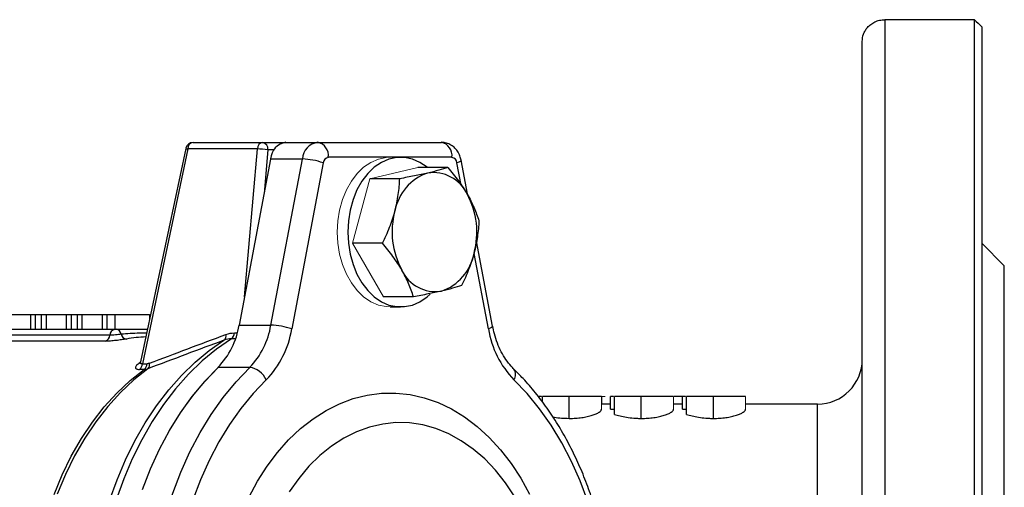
# Model space of a CAD drawing. Header units: millimetres. Extents: x -945 to -13, y -152 to 471.
# Tile 9 of 17: x -371 to -240, y -50 to 13. Entities that reach past the tile are written whole.
import ezdxf

# ---------------------------------------------------------------- set-up
doc = ezdxf.new("R2010")
doc.units = ezdxf.units.MM

msp = doc.modelspace()

# ---------------------------------------------------------------- linework, layer by layer
at = {"color": 0, "linetype": 'Continuous', "lineweight": 25}
for p, q in [((-255.76, 12.91), (-255.76, -151.9)), ((-243.76, 12.91), (-255.76, 12.91)), ((-243.76, -151.9), (-243.76, 12.91)), ((-242.76, 11.95), (-242.76, -150.94)), ((-258.76, -148.98), (-258.76, 10)), ((-348.29, -3.49), (-338.98, -3.49)), ((-338.98, -3.49), (-335.86, -3.49)), ((-335.86, -3.49), (-331.62, -3.49)), ((-331.62, -3.49), (-315.07, -3.49)), ((-349.27, -4.29), (-355.31, -32.86)), ((-348.99, -4.37), (-355.06, -33.09)), ((-339.68, -4.37), (-348.99, -4.37)), ((-341.4, -24.16), (-339.68, -4.37)), ((-338.27, -4.49), (-338.78, -10.33)), ((-337.44, -4.49), (-338.27, -4.49)), ((-337.91, -5.72), (-342.11, -27.92)), ((-333.66, -5.72), (-337.91, -5.72)), ((-337.87, -27.92), (-333.66, -5.72)), ((-330.88, -6.23), (-335.09, -28.44)), ((-321.93, -5.49), (-330.2, -5.49)), ((-320.52, -5.49), (-321.93, -5.49)), ((-313.66, -5.49), (-320.52, -5.49)), ((-312.41, -9.21), (-312.98, -6.23)), ((-311.57, -10.38), (-312.42, -5.86)), ((-314.19, -6.85), (-318.21, -6.85)), ((-320.64, -8.35), (-324.66, -8.35)), ((-322.94, -16.99), (-326.96, -16.99)), ((-308.22, -28.07), (-310.37, -16.71)), ((-239.76, -19.99), (-242.76, -16.99)), ((-308.77, -28.44), (-310.67, -18.37)), ((-239.76, -118.99), (-239.76, -19.99)), ((-318.8, -24.14), (-322.82, -24.14)), ((-321.93, -25.49), (-320.52, -25.49)), ((-372.72, -26.49), (-370.03, -26.49)), ((-370.03, -26.49), (-370.03, -28.49)), ((-370.03, -26.49), (-369.39, -26.49)), ((-369.39, -26.49), (-369.39, -28.49)), ((-369.39, -26.49), (-368.59, -26.49)), ((-368.59, -26.49), (-367.94, -26.49)), ((-368.59, -26.49), (-368.59, -28.49)), ((-367.94, -26.49), (-365.25, -26.49)), ((-367.94, -26.49), (-367.94, -28.49)), ((-365.25, -26.49), (-364.6, -26.49)), ((-365.25, -26.49), (-365.25, -28.49)), ((-364.6, -26.49), (-364.6, -28.49)), ((-364.6, -26.49), (-363.81, -26.49)), ((-363.81, -26.49), (-363.15, -26.49)), ((-363.81, -26.49), (-363.81, -28.49)), ((-363.15, -26.49), (-360.46, -26.49)), ((-363.15, -26.49), (-363.15, -28.49)), ((-360.46, -26.49), (-360.46, -28.49)), ((-360.46, -26.49), (-359.81, -26.49)), ((-359.81, -26.49), (-359.81, -28.49)), ((-359.81, -26.49), (-358.77, -26.49)), ((-358.77, -26.49), (-358.77, -28.49)), ((-358.77, -26.49), (-354.1, -26.49)), ((-354.1, -26.49), (-354.1, -27.15)), ((-385.6, -28.49), (-358.73, -28.49)), ((-342.75, -28.97), (-342.36, -28.97)), ((-342.11, -27.92), (-337.87, -27.92)), ((-359.99, -30.08), (-386.86, -30.08)), ((-359.42, -29.29), (-386.29, -29.29)), ((-342.6, -29.76), (-343.16, -29.76)), ((-354.82, -33.86), (-355.44, -33.86)), ((-355.06, -33.09), (-354.44, -33.09)), ((-340.71, -33.59), (-344.95, -33.59)), ((-301.67, -37.49), (-302.07, -37.49)), ((-301.56, -38.21), (-301.56, -37.49)), ((-297.96, -40.4), (-297.96, -37.49)), ((-292.03, -37.49), (-292.43, -37.49)), ((-292.43, -39.16), (-292.43, -37.49)), ((-291.92, -39.87), (-291.92, -37.49)), ((-288.32, -40.4), (-288.32, -37.49)), ((-282.79, -37.49), (-283.91, -37.49)), ((-282.39, -37.49), (-282.79, -37.49)), ((-282.79, -39.16), (-282.79, -37.49)), ((-282.27, -39.87), (-282.27, -37.49)), ((-278.68, -40.4), (-278.68, -37.49)), ((-278.18, -37.49), (-278.46, -37.49)), ((-292.43, -38.49), (-293.66, -38.49)), ((-292.43, -39.16), (-291.92, -39.16)), ((-282.79, -38.49), (-284.02, -38.49)), ((-282.79, -39.16), (-282.27, -39.16)), ((-264.76, -38.49), (-274.38, -38.49)), ((-264.76, -100.49), (-264.76, -38.49))]:
    msp.add_line(p, q, dxfattribs=at)
at = {"color": 0, "linetype": 'Continuous', "lineweight": 18}
for p, q in [((-324.66, -8.35), (-318.21, -6.85)), ((-326.96, -16.99), (-324.66, -8.35)), ((-322.82, -24.14), (-326.96, -16.99)), ((-293.66, -39.18), (-293.66, -37.49)), ((-293.15, -37.49), (-293.62, -37.49)), ((-293.62, -38.49), (-293.62, -37.49)), ((-284.02, -39.18), (-284.02, -37.49)), ((-274.38, -39.18), (-274.38, -37.49))]:
    msp.add_line(p, q, dxfattribs=at)
at = {"color": 0, "linetype": 'Continuous', "lineweight": 18, "flags": 128}
for points in [[(-321.93, -5.49), (-322.46, -5.52), (-323.5, -5.74), (-324.51, -6.18), (-325.47, -6.83), (-326.34, -7.67), (-327.11, -8.69), (-327.77, -9.86), (-328.3, -11.15), (-328.69, -12.54), (-328.92, -14), (-329, -15.49)], [(-329, -15.49), (-328.92, -16.98), (-328.69, -18.44), (-328.3, -19.83), (-327.77, -21.13), (-327.11, -22.29), (-326.34, -23.31), (-325.47, -24.15), (-324.51, -24.8), (-323.5, -25.24), (-322.46, -25.46), (-321.93, -25.49)], [(-355.02, -49.81), (-353.94, -47.07), (-352.73, -44.43), (-351.39, -41.93), (-349.92, -39.58), (-348.33, -37.38), (-346.64, -35.34), (-344.95, -33.59)]]:
    msp.add_lwpolyline(points, dxfattribs=at)
at = {"color": 0, "linetype": 'Continuous', "lineweight": 25, "flags": 128}
for points in [[(-316.96, -6.85), (-316.98, -6.83), (-317.93, -6.18), (-318.94, -5.74), (-319.99, -5.52), (-321.04, -5.52), (-322.09, -5.74), (-323.1, -6.18), (-324.05, -6.83), (-324.92, -7.67), (-325.7, -8.69), (-326.36, -9.86), (-326.89, -11.15), (-327.27, -12.54), (-327.51, -14), (-327.59, -15.49)], [(-312.42, -5.86), (-312.42, -5.87), (-312.45, -5.95), (-312.56, -6.04), (-312.74, -6.13), (-312.98, -6.23)], [(-327.59, -15.49), (-327.51, -16.98), (-327.27, -18.44), (-326.89, -19.83), (-326.36, -21.13), (-325.7, -22.29), (-324.92, -23.31), (-324.05, -24.15), (-323.1, -24.8), (-322.09, -25.24), (-321.04, -25.46), (-319.99, -25.46), (-318.94, -25.24), (-317.93, -24.8), (-316.98, -24.15), (-316.56, -23.78)], [(-308.22, -28.07), (-308.22, -28.07), (-308.25, -28.15), (-308.35, -28.24), (-308.53, -28.34), (-308.77, -28.44)], [(-359.45, -51.39), (-358.46, -48.61), (-357.33, -45.94), (-356.07, -43.39), (-354.68, -40.98), (-353.17, -38.71), (-351.55, -36.6), (-349.83, -34.66), (-348.02, -32.9), (-346.12, -31.32), (-344.15, -29.95)], [(-343.16, -29.76), (-345.15, -31.14), (-347.06, -32.71), (-348.89, -34.48), (-350.62, -36.43), (-352.25, -38.54), (-353.77, -40.82), (-355.16, -43.25), (-356.43, -45.81), (-357.57, -48.49), (-358.57, -51.29)], [(-366.89, -50.57), (-365.81, -47.96), (-364.59, -45.46), (-363.23, -43.11), (-361.76, -40.91), (-360.17, -38.87), (-358.48, -37.01), (-356.69, -35.34), (-354.82, -33.86)], [(-354.34, -33.77), (-356.22, -35.25), (-358.01, -36.93), (-359.71, -38.8), (-361.3, -40.84), (-362.78, -43.04), (-364.14, -45.4), (-365.37, -47.9), (-366.45, -50.52)], [(-355.05, -49.89), (-353.98, -47.15), (-352.78, -44.53), (-351.44, -42.03), (-349.99, -39.68), (-348.41, -37.48), (-346.73, -35.45), (-344.95, -33.59)], [(-353.99, -65.82), (-353.72, -62.63), (-353.28, -59.48), (-352.67, -56.39), (-351.91, -53.36), (-350.99, -50.42), (-349.92, -47.59), (-348.7, -44.88), (-347.35, -42.3), (-345.87, -39.86), (-344.26, -37.59), (-342.54, -35.5), (-340.71, -33.59)], [(-338.5, -35.24), (-340.24, -37.06), (-341.88, -39.06), (-343.42, -41.23), (-344.83, -43.55), (-346.12, -46.01), (-347.28, -48.6), (-348.3, -51.3), (-349.18, -54.1), (-349.91, -56.99), (-350.49, -59.94), (-350.91, -62.95), (-351.17, -65.99)], [(-295.48, -51.51), (-296.5, -48.77), (-297.67, -46.15), (-298.97, -43.65), (-300.39, -41.3), (-301.94, -39.11), (-303.6, -37.08), (-305.36, -35.24)], [(-340.81, -50.97), (-339.66, -48.81), (-338.38, -46.8), (-336.99, -44.95), (-335.5, -43.27), (-333.91, -41.76), (-332.24, -40.45), (-330.5, -39.34), (-328.7, -38.44), (-326.86, -37.75), (-324.98, -37.28), (-323.08, -37.04), (-321.17, -37.01), (-319.26, -37.22), (-317.38, -37.64), (-315.52, -38.28), (-313.71, -39.14), (-311.96, -40.21), (-310.28, -41.48), (-308.67, -42.95), (-307.16, -44.6), (-305.75, -46.42), (-304.45, -48.4), (-303.27, -50.52)], [(-305.26, -50.87), (-306.49, -49.03), (-307.83, -47.34), (-309.27, -45.83), (-310.8, -44.51), (-312.41, -43.38), (-314.08, -42.47), (-315.8, -41.76), (-317.56, -41.27), (-319.34, -41.01), (-321.14, -40.97), (-322.92, -41.16), (-324.69, -41.57), (-326.43, -42.2), (-328.12, -43.04), (-329.75, -44.1), (-331.31, -45.35), (-332.78, -46.8), (-334.16, -48.42), (-335.42, -50.21)]]:
    msp.add_lwpolyline(points, dxfattribs=at)
at = {"color": 0, "linetype": 'Continuous', "lineweight": 25}
for centre, radius, start, end in [((-348.29, -4.49), 1, 90, 168.0577), ((-348.14, -4.33), 0.851, 100.026, 182.7076), ((-338.83, -4.33), 0.851, 100.026, 182.7076), ((-339.16, -4.37), 0.893, 351.9505, 78.5782), ((-335.51, -5.87), 2.41, 98.3929, 176.2848), ((-331.26, -5.87), 2.41, 98.3929, 176.2848), ((-331.97, -5.24), 1.79, 351.9505, 78.5782), ((-315.43, -5.24), 1.79, 351.9505, 78.5782), ((-348.89, -3.57), 0.81, 242.6121, 263.1925), ((-339.81, -14), 9.63, 80.8437, 89.2691), ((-333.92, -14.82), 9.11, 70.5261, 88.3802), ((-330.08, -6.29), 0.802, 98.3929, 176.2848), ((-313.78, -6.29), 0.802, 3.7152, 81.6071), ((-314.78, -13.86), 6.61, 108.7573, 169.6527), ((-316.12, -12.5), 4.96, 24.7347, 99.0993), ((-320.99, -15.51), 10.67, 344.7598, 28.4919), ((-310.99, -15.47), 10.67, 164.7598, 208.4919), ((-317.2, -17.13), 6.61, 288.7573, 349.6527), ((-315.86, -18.49), 4.96, 204.7347, 279.0993), ((-358.6, -29.31), 0.823, 99.1139, 179.1578), ((-358.66, -29.23), 0.749, 6.7464, 81.411), ((-352.6, -26.22), 10.62, 316.0376, 350.7495), ((-343.78, -28.94), 1.03, 306.7332, 358.0524), ((-348.36, -26.22), 10.62, 316.0376, 350.7495), ((-347.67, -26.39), 12.75, 316.0376, 350.7495), ((-338.13, -37.03), 9.11, 70.5261, 88.3802), ((-296.19, -26.39), 12.75, 189.2505, 223.9624), ((-360.31, -29.25), 0.891, 290.8673, 357.042), ((-357.09, -28.94), 0.855, 193.6842, 262.4445), ((-353.74, -49.66), 20.17, 92.4479, 99.8756), ((-344.68, -29.34), 0.806, 311.2048, 11.4338), ((-264.76, -32.49), 6, 270, 0), ((-356.12, -33.05), 1.06, 309.6907, 357.6445), ((-355.5, -33.05), 1.06, 309.6907, 357.6445), ((-354.92, -33.19), 0.822, 314.6159, 11.2779), ((-341.09, -36.4), 2.84, 24.1917, 82.359), ((-306.37, -34.54), 1.23, 325.2281, 36.4542)]:
    msp.add_arc(centre, radius, start, end, dxfattribs=at)
for points, knots in [([(-258.76, 10), (-258.76, 10.33), (-258.71, 10.66), (-258.53, 11.14), (-258.46, 11.3), (-258.28, 11.61), (-258.17, 11.75), (-257.93, 12.03), (-257.78, 12.17), (-257.46, 12.41), (-257.29, 12.52), (-256.89, 12.71), (-256.68, 12.78), (-256.24, 12.88), (-256, 12.91), (-255.76, 12.91)], [0, 0, 0, 0, 0.25, 0.25, 0.375, 0.375, 0.5, 0.5, 0.625, 0.625, 0.75, 0.75, 0.875, 0.875, 1, 1, 1, 1]), ([(-312.42, -5.86), (-312.47, -5.68), (-312.57, -5.25), (-312.89, -4.66), (-313.35, -4.13), (-313.92, -3.74), (-314.51, -3.53), (-314.9, -3.5), (-315.07, -3.49)], [0, 0, 0, 0, 0.14602, 0.33379, 0.515455, 0.692726, 0.867989, 1, 1, 1, 1]), ([(-316.91, -7.6), (-317.45, -7.72), (-318.05, -7.85), (-319.31, -8.1), (-319.96, -8.23), (-320.64, -8.35)], [0, 0, 0, 0, 0.5, 0.5, 1, 1, 1, 1]), ([(-314.19, -6.85), (-314.56, -6.97), (-314.97, -7.1), (-315.87, -7.35), (-316.36, -7.47), (-316.91, -7.6)], [0, 0, 0, 0, 0.5, 0.5, 1, 1, 1, 1]), ([(-314.19, -6.85), (-313.7, -7.43), (-313.23, -8.02), (-312.36, -9.21), (-311.97, -9.81), (-311.61, -10.42)], [0, 0, 0, 0, 0.5, 0.5, 1, 1, 1, 1]), ([(-321.28, -12.67), (-321.18, -12.3), (-321.1, -11.93), (-320.95, -11.2), (-320.89, -10.84), (-320.73, -9.76), (-320.67, -9.05), (-320.64, -8.35)], [0, 0, 0, 0, 0.25, 0.25, 0.5, 0.5, 1, 1, 1, 1]), ([(-311.61, -10.42), (-311.44, -10.73), (-311.27, -11.03), (-310.97, -11.63), (-310.83, -11.93), (-310.45, -12.82), (-310.23, -13.41), (-310.05, -13.99)], [0, 0, 0, 0, 0.25, 0.25, 0.5, 0.5, 1, 1, 1, 1]), ([(-322.94, -16.99), (-322.6, -16.28), (-322.28, -15.57), (-321.72, -14.13), (-321.48, -13.4), (-321.28, -12.67)], [0, 0, 0, 0, 0.5, 0.5, 1, 1, 1, 1]), ([(-310.05, -13.99), (-310.08, -14.7), (-310.15, -15.41), (-310.36, -16.85), (-310.5, -17.58), (-310.7, -18.32)], [0, 0, 0, 0, 0.5, 0.5, 1, 1, 1, 1]), ([(-320.37, -20.56), (-320.54, -20.26), (-320.73, -19.95), (-321.13, -19.35), (-321.33, -19.05), (-321.98, -18.16), (-322.45, -17.57), (-322.94, -16.99)], [0, 0, 0, 0, 0.25, 0.25, 0.5, 0.5, 1, 1, 1, 1]), ([(-310.7, -18.32), (-310.8, -18.68), (-310.91, -19.05), (-311.15, -19.78), (-311.28, -20.14), (-311.7, -21.22), (-312.01, -21.93), (-312.36, -22.64)], [0, 0, 0, 0, 0.25, 0.25, 0.5, 0.5, 1, 1, 1, 1]), ([(-318.8, -24.14), (-318.99, -23.55), (-319.2, -22.96), (-319.71, -21.77), (-320.01, -21.17), (-320.37, -20.56)], [0, 0, 0, 0, 0.5, 0.5, 1, 1, 1, 1]), ([(-315.07, -23.39), (-315.62, -23.51), (-316.22, -23.64), (-317.47, -23.89), (-318.13, -24.01), (-318.8, -24.14)], [0, 0, 0, 0, 0.5, 0.5, 1, 1, 1, 1]), ([(-312.36, -22.64), (-312.73, -22.76), (-313.13, -22.88), (-314.03, -23.13), (-314.53, -23.26), (-315.07, -23.39)], [0, 0, 0, 0, 0.5, 0.5, 1, 1, 1, 1]), ([(-358.73, -28.49), (-358.72, -28.49), (-358.72, -28.49), (-358.71, -28.49), (-358.7, -28.49), (-358.69, -28.49), (-358.67, -28.49), (-358.66, -28.49), (-358.65, -28.49), (-358.63, -28.49), (-358.62, -28.49), (-358.6, -28.49), (-358.59, -28.49), (-358.57, -28.49), (-358.56, -28.49), (-358.55, -28.49)], [0, 0, 0, 0, 0.0000173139, 0.0000173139, 0.0000173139, 0.0000618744, 0.0000618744, 0.0000618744, 0.0001062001, 0.0001062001, 0.0001062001, 0.0001511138, 0.0001511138, 0.0001511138, 0.0001968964, 0.0001968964, 0.0001968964, 0.0001968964]), ([(-358.55, -28.49), (-357.71, -28.49), (-356.28, -28.49), (-354.94, -28.49), (-354.39, -28.49)], [0, 0, 0, 0, 0.58574, 1, 1, 1, 1]), ([(-305.39, -33.8), (-305.51, -33.68), (-305.88, -33.3), (-306.45, -32.56), (-307.07, -31.52), (-307.59, -30.36), (-307.98, -29.2), (-308.14, -28.41), (-308.22, -28.07)], [0, 0, 0, 0, 0.0946305, 0.2854227, 0.4753997, 0.6648514, 0.8542179, 1, 1, 1, 1]), ([(-357.2, -29.79), (-357.38, -29.82), (-357.6, -29.86), (-358.08, -29.92), (-358.34, -29.96), (-358.73, -30), (-358.86, -30.01), (-359.11, -30.04), (-359.23, -30.05), (-359.47, -30.06), (-359.59, -30.07), (-359.8, -30.08), (-359.9, -30.08), (-359.99, -30.08)], [0, 0, 0, 0, 0.25, 0.25, 0.5, 0.5, 0.625, 0.625, 0.75, 0.75, 0.875, 0.875, 1, 1, 1, 1]), ([(-357.92, -29.15), (-358.02, -29.16), (-358.13, -29.18), (-358.39, -29.21), (-358.53, -29.23), (-358.94, -29.27), (-359.22, -29.29), (-359.42, -29.29)], [0, 0, 0, 0, 0.25, 0.25, 0.5, 0.5, 1, 1, 1, 1]), ([(-354.49, -29), (-354.58, -29), (-354.9, -28.99), (-356.04, -29.02), (-357.1, -29.09), (-357.92, -29.15)], [0, 0, 0, 0, 0.075541, 0.286185, 1, 1, 1, 1]), ([(-355.28, -32.89), (-355.47, -33), (-355.63, -33.11), (-355.87, -33.33), (-355.95, -33.44), (-355.99, -33.58), (-355.99, -33.63), (-355.95, -33.71), (-355.92, -33.74), (-355.83, -33.8), (-355.77, -33.82), (-355.63, -33.85), (-355.54, -33.86), (-355.44, -33.86)], [0, 0, 0, 0, 0.25, 0.25, 0.5, 0.5, 0.625, 0.625, 0.75, 0.75, 0.875, 0.875, 1, 1, 1, 1]), ([(-355.32, -32.85), (-355.32, -32.88), (-355.33, -32.98), (-355.38, -33.05), (-355.41, -33.09), (-355.4, -33.08), (-355.4, -33.08)], [0, 0, 0, 0, 0.192611, 0.616776, 0.991526, 1, 1, 1, 1]), ([(-355.06, -33.09), (-355.11, -33.1), (-355.18, -33.11), (-355.26, -33.08), (-355.3, -33.05), (-355.33, -32.97), (-355.31, -32.91), (-355.3, -32.86)], [0, 0, 0, 0, 0.254601, 0.344724, 0.603959, 0.692802, 1, 1, 1, 1]), ([(-305.39, -105.18), (-305.07, -104.87), (-304.18, -103.99), (-302.78, -102.41), (-301.22, -100.4), (-299.76, -98.24), (-298.4, -95.95), (-297.17, -93.53), (-296.06, -91.01), (-295.07, -88.39), (-294.21, -85.68), (-293.49, -82.89), (-292.91, -80.05), (-292.46, -77.16), (-292.16, -74.23), (-292, -71.28), (-291.99, -68.32), (-292.12, -65.37), (-292.39, -62.44), (-292.8, -59.53), (-293.36, -56.68), (-294.05, -53.88), (-294.88, -51.15), (-295.84, -48.51), (-296.93, -45.96), (-298.14, -43.52), (-299.48, -41.2), (-300.92, -39), (-302.47, -36.95), (-303.96, -35.22), (-304.97, -34.22), (-305.39, -33.8)], [0, 0, 0, 0, 0.01891, 0.054171, 0.089466, 0.124802, 0.160167, 0.195549, 0.23094, 0.266334, 0.301726, 0.337114, 0.372498, 0.407879, 0.443255, 0.478631, 0.514006, 0.549383, 0.584764, 0.62015, 0.655543, 0.690945, 0.726357, 0.761778, 0.79721, 0.832649, 0.868094, 0.903535, 0.938967, 0.974376, 1, 1, 1, 1]), ([(-297.96, -37.49), (-298.04, -37.49), (-298.21, -37.49), (-298.45, -37.49), (-298.69, -37.49), (-298.93, -37.49), (-299.16, -37.49), (-299.39, -37.49), (-299.62, -37.49), (-299.84, -37.49), (-300.06, -37.49), (-300.28, -37.49), (-300.5, -37.49), (-300.71, -37.49), (-300.93, -37.49), (-301.14, -37.49), (-301.35, -37.49), (-301.49, -37.49), (-301.56, -37.49)], [0, 0, 0, 0, 0.061617, 0.122179, 0.182216, 0.241864, 0.30096, 0.359969, 0.419033, 0.478069, 0.537993, 0.59896, 0.661321, 0.725248, 0.79122, 0.858746, 0.928318, 1, 1, 1, 1]), ([(-293.66, -37.49), (-293.66, -37.49), (-293.66, -37.49), (-293.69, -37.49), (-293.73, -37.49), (-293.8, -37.49), (-293.87, -37.49), (-293.97, -37.49), (-294.08, -37.49), (-294.22, -37.49), (-294.36, -37.49), (-294.52, -37.49), (-294.7, -37.49), (-294.88, -37.49), (-295.08, -37.49), (-295.29, -37.49), (-295.52, -37.49), (-295.75, -37.49), (-296, -37.49), (-296.26, -37.49), (-296.52, -37.49), (-296.8, -37.49), (-297.08, -37.49), (-297.36, -37.49), (-297.66, -37.49), (-297.86, -37.49), (-297.96, -37.49)], [0, 0, 0, 0, 0.0420394, 0.0835445, 0.1246431, 0.1653031, 0.2061707, 0.2469707, 0.2883293, 0.3299865, 0.3717975, 0.4127376, 0.4534593, 0.4940013, 0.5343807, 0.5749515, 0.6158917, 0.6572496, 0.6990066, 0.7404863, 0.7823252, 0.8245675, 0.8670412, 0.9104995, 0.9546192, 1, 1, 1, 1]), ([(-288.32, -37.49), (-288.4, -37.49), (-288.57, -37.49), (-288.81, -37.49), (-289.05, -37.49), (-289.29, -37.49), (-289.52, -37.49), (-289.75, -37.49), (-289.98, -37.49), (-290.2, -37.49), (-290.42, -37.49), (-290.64, -37.49), (-290.86, -37.49), (-291.07, -37.49), (-291.29, -37.49), (-291.5, -37.49), (-291.71, -37.49), (-291.85, -37.49), (-291.92, -37.49)], [0, 0, 0, 0, 0.061617, 0.122179, 0.182216, 0.241864, 0.30096, 0.359969, 0.419033, 0.478069, 0.537993, 0.59896, 0.661321, 0.725248, 0.79122, 0.858746, 0.928318, 1, 1, 1, 1]), ([(-284.02, -37.49), (-284.02, -37.49), (-284.02, -37.49), (-284.05, -37.49), (-284.09, -37.49), (-284.16, -37.49), (-284.23, -37.49), (-284.33, -37.49), (-284.44, -37.49), (-284.58, -37.49), (-284.72, -37.49), (-284.88, -37.49), (-285.05, -37.49), (-285.24, -37.49), (-285.44, -37.49), (-285.65, -37.49), (-285.88, -37.49), (-286.11, -37.49), (-286.36, -37.49), (-286.62, -37.49), (-286.88, -37.49), (-287.15, -37.49), (-287.43, -37.49), (-287.72, -37.49), (-288.02, -37.49), (-288.22, -37.49), (-288.32, -37.49)], [0, 0, 0, 0, 0.042039, 0.083544, 0.124643, 0.165303, 0.206171, 0.246971, 0.288329, 0.329987, 0.371797, 0.412738, 0.453459, 0.494001, 0.534381, 0.574952, 0.615892, 0.65725, 0.699007, 0.740486, 0.782325, 0.824567, 0.867041, 0.9105, 0.954619, 1, 1, 1, 1]), ([(-278.68, -37.49), (-278.76, -37.49), (-278.93, -37.49), (-279.17, -37.49), (-279.41, -37.49), (-279.65, -37.49), (-279.88, -37.49), (-280.11, -37.49), (-280.34, -37.49), (-280.56, -37.49), (-280.78, -37.49), (-281, -37.49), (-281.22, -37.49), (-281.43, -37.49), (-281.64, -37.49), (-281.86, -37.49), (-282.07, -37.49), (-282.21, -37.49), (-282.27, -37.49)], [0, 0, 0, 0, 0.061617, 0.122179, 0.182216, 0.241864, 0.30096, 0.359969, 0.419033, 0.478069, 0.537993, 0.59896, 0.661321, 0.725248, 0.79122, 0.858746, 0.928318, 1, 1, 1, 1]), ([(-274.38, -37.49), (-274.38, -37.49), (-274.38, -37.49), (-274.41, -37.49), (-274.45, -37.49), (-274.51, -37.49), (-274.59, -37.49), (-274.69, -37.49), (-274.8, -37.49), (-274.93, -37.49), (-275.08, -37.49), (-275.24, -37.49), (-275.41, -37.49), (-275.6, -37.49), (-275.8, -37.49), (-276.01, -37.49), (-276.24, -37.49), (-276.47, -37.49), (-276.72, -37.49), (-276.98, -37.49), (-277.24, -37.49), (-277.51, -37.49), (-277.79, -37.49), (-278.08, -37.49), (-278.38, -37.49), (-278.58, -37.49), (-278.68, -37.49)], [0, 0, 0, 0, 0.042039, 0.083544, 0.124643, 0.165303, 0.206171, 0.246971, 0.288329, 0.329987, 0.371797, 0.412738, 0.453459, 0.494001, 0.534381, 0.574952, 0.615892, 0.65725, 0.699007, 0.740486, 0.782325, 0.824567, 0.867041, 0.9105, 0.954619, 1, 1, 1, 1]), ([(-297.96, -40.4), (-297.82, -40.4), (-297.68, -40.4), (-297.39, -40.39), (-297.25, -40.38), (-296.97, -40.36), (-296.83, -40.35), (-296.56, -40.33), (-296.42, -40.31), (-296.03, -40.26), (-295.78, -40.21), (-295.31, -40.11), (-295.09, -40.05), (-294.69, -39.92), (-294.52, -39.85), (-294.21, -39.72), (-294.08, -39.65), (-293.87, -39.51), (-293.79, -39.44), (-293.71, -39.34), (-293.69, -39.31), (-293.66, -39.24), (-293.66, -39.21), (-293.66, -39.18)], [0, 0, 0, 0, 0.0625, 0.0625, 0.125, 0.125, 0.1875, 0.1875, 0.25, 0.25, 0.375, 0.375, 0.5, 0.5, 0.625, 0.625, 0.75, 0.75, 0.875, 0.875, 0.9375, 0.9375, 1, 1, 1, 1]), ([(-288.32, -40.4), (-288.18, -40.4), (-288.03, -40.4), (-287.75, -40.39), (-287.61, -40.38), (-287.33, -40.36), (-287.19, -40.35), (-286.92, -40.33), (-286.78, -40.31), (-286.39, -40.26), (-286.14, -40.21), (-285.67, -40.11), (-285.45, -40.05), (-285.05, -39.92), (-284.88, -39.85), (-284.57, -39.72), (-284.44, -39.65), (-284.23, -39.51), (-284.15, -39.44), (-284.07, -39.34), (-284.05, -39.31), (-284.02, -39.24), (-284.02, -39.21), (-284.02, -39.18)], [0, 0, 0, 0, 0.0625, 0.0625, 0.125, 0.125, 0.1875, 0.1875, 0.25, 0.25, 0.375, 0.375, 0.5, 0.5, 0.625, 0.625, 0.75, 0.75, 0.875, 0.875, 0.9375, 0.9375, 1, 1, 1, 1]), ([(-278.68, -40.4), (-278.54, -40.4), (-278.39, -40.4), (-278.11, -40.39), (-277.97, -40.38), (-277.69, -40.36), (-277.55, -40.35), (-277.28, -40.33), (-277.14, -40.31), (-276.75, -40.26), (-276.5, -40.21), (-276.03, -40.11), (-275.81, -40.05), (-275.41, -39.92), (-275.24, -39.85), (-274.93, -39.72), (-274.8, -39.65), (-274.59, -39.51), (-274.51, -39.44), (-274.43, -39.34), (-274.41, -39.31), (-274.38, -39.24), (-274.38, -39.21), (-274.38, -39.18)], [0, 0, 0, 0, 0.0625, 0.0625, 0.125, 0.125, 0.1875, 0.1875, 0.25, 0.25, 0.375, 0.375, 0.5, 0.5, 0.625, 0.625, 0.75, 0.75, 0.875, 0.875, 0.9375, 0.9375, 1, 1, 1, 1]), ([(-300.16, -40.2), (-300.08, -40.22), (-299.73, -40.29), (-298.98, -40.38), (-298.31, -40.39), (-297.96, -40.4)], [0, 0, 0, 0, 0.121723, 0.549427, 1, 1, 1, 1]), ([(-291.92, -39.87), (-291.8, -39.9), (-291.67, -39.94), (-291.42, -40.01), (-291.3, -40.04), (-290.89, -40.14), (-290.61, -40.2), (-289.99, -40.3), (-289.67, -40.34), (-289.17, -40.37), (-289, -40.38), (-288.66, -40.4), (-288.49, -40.4), (-288.32, -40.4)], [0, 0, 0, 0, 0.125, 0.125, 0.25, 0.25, 0.5, 0.5, 0.75, 0.75, 0.875, 0.875, 1, 1, 1, 1]), ([(-282.27, -39.87), (-282.15, -39.9), (-282.03, -39.94), (-281.78, -40.01), (-281.65, -40.04), (-281.25, -40.14), (-280.97, -40.2), (-280.35, -40.3), (-280.03, -40.34), (-279.53, -40.37), (-279.36, -40.38), (-279.02, -40.4), (-278.85, -40.4), (-278.68, -40.4)], [0, 0, 0, 0, 0.125, 0.125, 0.25, 0.25, 0.5, 0.5, 0.75, 0.75, 0.875, 0.875, 1, 1, 1, 1])]:
    msp.add_open_spline(points, degree=3, knots=knots, dxfattribs=at)
for points in [[(-243.76, 12.91), (-243.43, 12.59), (-243.09, 12.27), (-242.76, 11.95)], [(-343.89, -29.18), (-343.51, -29.04), (-343.13, -28.97), (-342.75, -28.97)], [(-344.15, -29.95), (-347.55, -31.21), (-350.95, -32.48), (-354.34, -33.77)], [(-354.12, -33.03), (-350.71, -31.73), (-347.3, -30.45), (-343.89, -29.18)], [(-343.16, -29.76), (-343.49, -29.76), (-343.82, -29.83), (-344.15, -29.95)], [(-354.82, -33.86), (-354.66, -33.86), (-354.5, -33.83), (-354.34, -33.77)], [(-354.12, -33.03), (-354.22, -33.07), (-354.33, -33.09), (-354.44, -33.09)]]:
    msp.add_open_spline(points, degree=3, dxfattribs=at)

doc.saveas('drawing.dxf')
